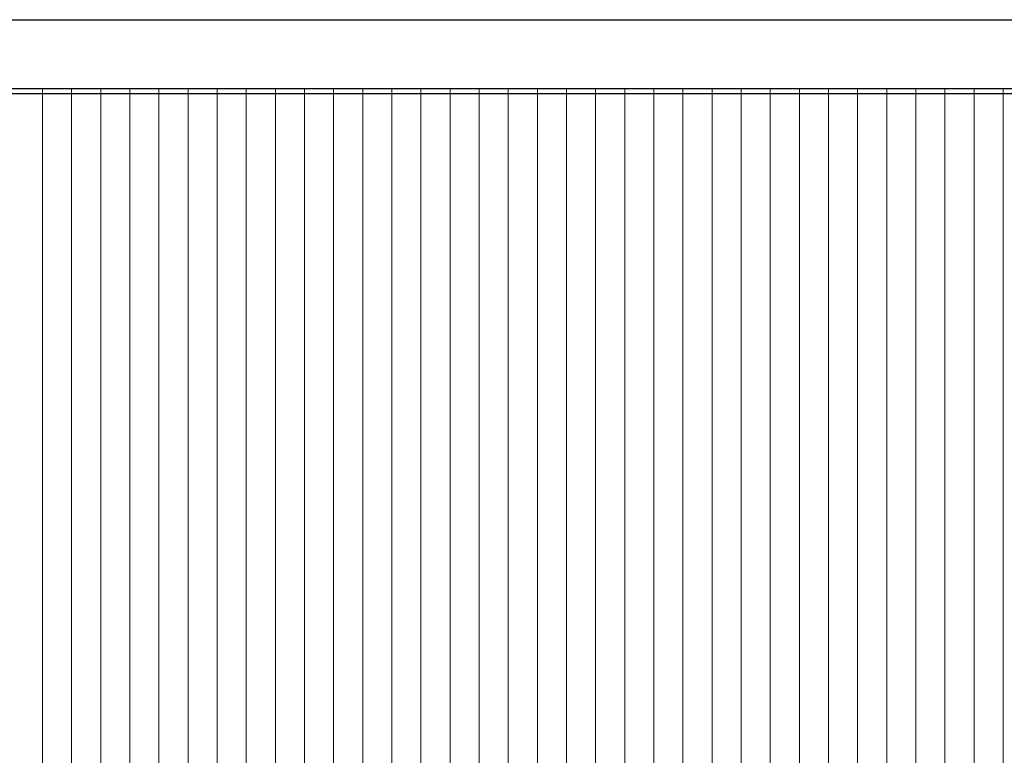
# Model space of a CAD drawing. Header units: millimetres. Extents: x -94445 to -15191, y 1000 to 18261.
# Tile 72 of 108: x -46666 to -42606, y 9630 to 12665. Entities that reach past the tile are written whole.
import ezdxf

# ---------------------------------------------------------------- set-up
doc = ezdxf.new("R2010")
doc.units = ezdxf.units.MM
doc.header["$LTSCALE"] = 0.5
doc.header["$MEASUREMENT"] = 0
doc.linetypes.add('PLINE', pattern=[0])
doc.layers.add('23-- Yttervegger', color=7, linetype='Continuous')
doc.layers.add('26-- Yttertak', color=7, linetype='Continuous')
doc.layers.add('262- Taktekking', color=7, linetype='Continuous', lineweight=0)

# ---------------------------------------------------------------- blocks, each defined once
blk = doc.blocks.new('*X6')
at = {"layer": '262- Taktekking', "linetype": 'PLINE'}
for p, q in [((-46572.1, 12380), (-46572.1, 12002.7)), ((-46572.1, 12000), (-46572.1, 12380)), ((-46452, 12380), (-46452, 12002.7)), ((-46452, 12000), (-46452, 12380)), ((-46332, 12380), (-46332, 12002.7)), ((-46332, 12000), (-46332, 12380)), ((-46212, 12380), (-46212, 12002.7)), ((-46212, 12000), (-46212, 12380)), ((-46091.9, 12380), (-46091.9, 12002.7)), ((-46091.9, 12000), (-46091.9, 12380)), ((-45971.9, 12380), (-45971.9, 12002.7)), ((-45971.9, 12000), (-45971.9, 12380)), ((-45851.9, 12380), (-45851.9, 12002.7)), ((-45851.9, 12000), (-45851.9, 12380)), ((-45731.8, 12380), (-45731.8, 12002.7)), ((-45731.8, 12000), (-45731.8, 12380)), ((-45611.8, 12380), (-45611.8, 12002.7)), ((-45611.8, 12000), (-45611.8, 12380)), ((-45491.8, 12380), (-45491.8, 12002.7)), ((-45491.8, 12000), (-45491.8, 12380)), ((-45371.8, 12380), (-45371.8, 12002.7)), ((-45371.8, 12000), (-45371.8, 12380)), ((-45251.7, 12380), (-45251.7, 12002.7)), ((-45251.7, 12000), (-45251.7, 12380)), ((-45131.7, 12380), (-45131.7, 12002.7)), ((-45131.7, 12000), (-45131.7, 12380)), ((-45011.7, 12380), (-45011.7, 12002.7)), ((-45011.7, 12000), (-45011.7, 12380)), ((-44891.6, 12380), (-44891.6, 12002.7)), ((-44891.6, 12000), (-44891.6, 12380)), ((-44771.6, 12380), (-44771.6, 12002.7)), ((-44771.6, 12000), (-44771.6, 12380)), ((-44651.6, 12380), (-44651.6, 12002.7)), ((-44651.6, 12000), (-44651.6, 12380)), ((-44531.5, 12380), (-44531.5, 12002.7)), ((-44531.5, 12000), (-44531.5, 12380)), ((-44411.5, 12380), (-44411.5, 12002.7)), ((-44411.5, 12000), (-44411.5, 12380)), ((-44291.5, 12380), (-44291.5, 12002.7)), ((-44291.5, 12000), (-44291.5, 12380)), ((-44171.4, 12380), (-44171.4, 12002.7)), ((-44171.4, 12000), (-44171.4, 12380)), ((-44051.4, 12380), (-44051.4, 12002.7)), ((-44051.4, 12000), (-44051.4, 12380)), ((-43931.4, 12380), (-43931.4, 12002.7)), ((-43931.4, 12000), (-43931.4, 12380)), ((-43811.3, 12380), (-43811.3, 12002.7)), ((-43811.3, 12000), (-43811.3, 12380)), ((-43691.3, 12380), (-43691.3, 12002.7)), ((-43691.3, 12000), (-43691.3, 12380)), ((-43571.3, 12380), (-43571.3, 12002.7)), ((-43571.3, 12000), (-43571.3, 12380)), ((-43451.3, 12380), (-43451.3, 12002.7)), ((-43451.3, 12000), (-43451.3, 12380)), ((-43331.2, 12380), (-43331.2, 12002.7)), ((-43331.2, 12000), (-43331.2, 12380)), ((-43211.2, 12380), (-43211.2, 12002.7)), ((-43211.2, 12000), (-43211.2, 12380)), ((-43091.2, 12380), (-43091.2, 12002.7)), ((-43091.2, 12000), (-43091.2, 12380)), ((-42971.1, 12380), (-42971.1, 12002.7)), ((-42971.1, 12000), (-42971.1, 12380)), ((-42851.1, 12380), (-42851.1, 12002.7)), ((-42851.1, 12000), (-42851.1, 12380)), ((-42731.1, 12380), (-42731.1, 12002.7)), ((-42731.1, 12000), (-42731.1, 12380)), ((-42611, 12380), (-42611, 12002.7)), ((-42611, 12000), (-42611, 12380)), ((-46572.1, 12002.7), (-46572.1, 8002.7)), ((-46572.1, 8000), (-46572.1, 12000)), ((-46452, 12002.7), (-46452, 8002.7)), ((-46452, 8000), (-46452, 12000)), ((-46332, 12002.7), (-46332, 8002.7)), ((-46332, 8000), (-46332, 12000)), ((-46212, 12002.7), (-46212, 8002.7)), ((-46212, 8000), (-46212, 12000)), ((-46091.9, 12002.7), (-46091.9, 8002.7)), ((-46091.9, 8000), (-46091.9, 12000)), ((-45971.9, 12002.7), (-45971.9, 8002.7)), ((-45971.9, 8000), (-45971.9, 12000)), ((-45851.9, 12002.7), (-45851.9, 8002.7)), ((-45851.9, 8000), (-45851.9, 12000)), ((-45731.8, 12002.7), (-45731.8, 8002.7)), ((-45731.8, 8000), (-45731.8, 12000)), ((-45611.8, 12002.7), (-45611.8, 8002.7)), ((-45611.8, 8000), (-45611.8, 12000)), ((-45491.8, 12002.7), (-45491.8, 8002.7)), ((-45491.8, 8000), (-45491.8, 12000)), ((-45371.8, 12002.7), (-45371.8, 8002.7)), ((-45371.8, 8000), (-45371.8, 12000)), ((-45251.7, 12002.7), (-45251.7, 8002.7)), ((-45251.7, 8000), (-45251.7, 12000)), ((-45131.7, 12002.7), (-45131.7, 8002.7)), ((-45131.7, 8000), (-45131.7, 12000)), ((-45011.7, 12002.7), (-45011.7, 8002.7)), ((-45011.7, 8000), (-45011.7, 12000)), ((-44891.6, 12002.7), (-44891.6, 8002.7)), ((-44891.6, 8000), (-44891.6, 12000)), ((-44771.6, 12002.7), (-44771.6, 8002.7)), ((-44771.6, 8000), (-44771.6, 12000)), ((-44651.6, 12002.7), (-44651.6, 8002.7)), ((-44651.6, 8000), (-44651.6, 12000)), ((-44531.5, 12002.7), (-44531.5, 8002.7)), ((-44531.5, 8000), (-44531.5, 12000)), ((-44411.5, 12002.7), (-44411.5, 8002.7)), ((-44411.5, 8000), (-44411.5, 12000)), ((-44291.5, 12002.7), (-44291.5, 8002.7)), ((-44291.5, 8000), (-44291.5, 12000)), ((-44171.4, 12002.7), (-44171.4, 8002.7)), ((-44171.4, 8000), (-44171.4, 12000)), ((-44051.4, 12002.7), (-44051.4, 8002.7)), ((-44051.4, 8000), (-44051.4, 12000)), ((-43931.4, 12002.7), (-43931.4, 8002.7)), ((-43931.4, 8000), (-43931.4, 12000)), ((-43811.3, 12002.7), (-43811.3, 8002.7)), ((-43811.3, 8000), (-43811.3, 12000)), ((-43691.3, 12002.7), (-43691.3, 8002.7)), ((-43691.3, 8000), (-43691.3, 12000)), ((-43571.3, 12002.7), (-43571.3, 8002.7)), ((-43571.3, 8000), (-43571.3, 12000)), ((-43451.3, 12002.7), (-43451.3, 8002.7)), ((-43451.3, 8000), (-43451.3, 12000)), ((-43331.2, 12002.7), (-43331.2, 8002.7)), ((-43331.2, 8000), (-43331.2, 12000)), ((-43211.2, 12002.7), (-43211.2, 8002.7)), ((-43211.2, 8000), (-43211.2, 12000)), ((-43091.2, 12002.7), (-43091.2, 8002.7)), ((-43091.2, 8000), (-43091.2, 12000)), ((-42971.1, 12002.7), (-42971.1, 8002.7)), ((-42971.1, 8000), (-42971.1, 12000)), ((-42851.1, 12002.7), (-42851.1, 8002.7)), ((-42851.1, 8000), (-42851.1, 12000)), ((-42731.1, 12002.7), (-42731.1, 8002.7)), ((-42731.1, 8000), (-42731.1, 12000)), ((-42611, 12002.7), (-42611, 8002.7)), ((-42611, 8000), (-42611, 12000))]:
    blk.add_line(p, q, dxfattribs=at)

msp = doc.modelspace()

# ---------------------------------------------------------------- linework, layer by layer
at = {"layer": '23-- Yttervegger', "linetype": 'PLINE'}
msp.add_line((-28486.8, 12380), (-72377.9, 12380), dxfattribs=at)
at = {"layer": '26-- Yttertak', "linetype": 'PLINE'}
for p, q in [((-73572.2, 12665.5), (-28486.8, 12665.5)), ((-28486.8, 12360.1), (-72375.8, 12360.1))]:
    msp.add_line(p, q, dxfattribs=at)

# ---------------------------------------------------------------- block references
at = {"layer": '23-- Yttervegger'}
msp.add_blockref('*X6', (0, 0), dxfattribs=at)

doc.saveas('drawing.dxf')
